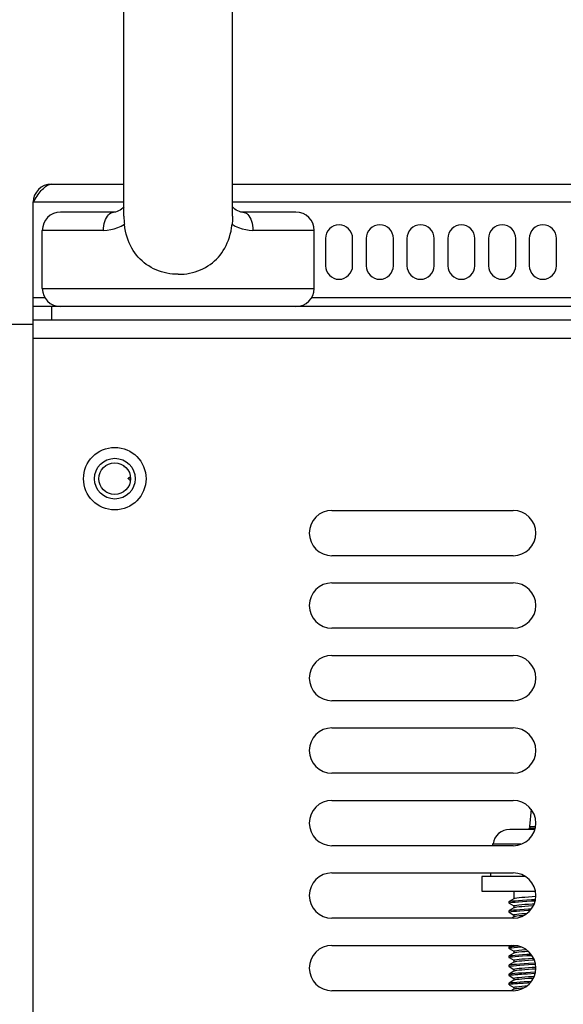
# Model space of a CAD drawing. Extents: x -4139 to -1089, y -1564 to 1941.
# Tile 121 of 160: x -2159 to -2099, y 1166 to 1275. Entities that reach past the tile are written whole.
import ezdxf

# ---------------------------------------------------------------- set-up
doc = ezdxf.new("R2010")
doc.units = 0
doc.header["$LTSCALE"] = 23.1
for name, color, linetype in [('DIAOHUAN_M12_2_1_AM_0', 7, 'CONTINUOUS'), ('LDZHJ_SZCYZT_M4X12_2_1_AM_', 7, 'CONTINUOUS'), ('LDZHJ_SZCYZT_M6X16_3_1_AM_', 7, 'CONTINUOUS'), ('SE5M_BASE_P1_A_3_1_1_AM_0', 7, 'CONTINUOUS'), ('SE5M_LEFT_P1_A_AM_0', 7, 'CONTINUOUS'), ('SE5M_TOP_A_3_1_1_AM_0', 7, 'CONTINUOUS'), ('SV5M_ZHONGCENG_A_5_1_1_AM_', 7, 'CONTINUOUS')]:
    doc.layers.add(name, color=color, linetype=linetype)

msp = doc.modelspace()

# ---------------------------------------------------------------- linework, layer by layer
at = {"layer": 'DIAOHUAN_M12_2_1_AM_0', "color": 7}
for p, q in [((-2147.42, 1252.98), (-2147.42, 1290.02)), ((-2135.42, 1252.98), (-2135.42, 1290.02)), ((-2148.56, 1253.42), (-2154.42, 1253.42)), ((-2148.48, 1253.42), (-2148.56, 1253.42)), ((-2128.42, 1253.42), (-2134.27, 1253.42)), ((-2156.42, 1245.02), (-2156.42, 1251.42)), ((-2126.42, 1245.02), (-2126.42, 1251.42)), ((-2147.42, 1225.45), (-2147.42, 1225.38)), ((-2147.42, 1225.38), (-2147.4, 1225.36)), ((-2147.4, 1225.36), (-2147.13, 1225.21)), ((-2146.95, 1224.05), (-2146.94, 1224.06)), ((-2146.68, 1223.78), (-2146.95, 1224.05)), ((-2146.68, 1224.22), (-2146.94, 1224.06))]:
    msp.add_line(p, q, dxfattribs=at)
at = {"layer": 'DIAOHUAN_M12_2_1_AM_0', "color": 2}
for p, q in [((-2149.66, 1251.42), (-2156.42, 1251.42)), ((-2126.42, 1251.42), (-2133.17, 1251.42)), ((-2156.42, 1245.02), (-2126.42, 1245.02))]:
    msp.add_line(p, q, dxfattribs=at)
at = {"layer": 'DIAOHUAN_M12_2_1_AM_0', "color": 7}
for points in [[(-2147.42, 1254.01), (-2147.51, 1253.91), (-2147.67, 1253.77), (-2147.83, 1253.65), (-2148, 1253.56), (-2148.16, 1253.49), (-2148.33, 1253.44), (-2148.48, 1253.42)], [(-2134.27, 1253.42), (-2134.36, 1253.42), (-2134.51, 1253.44), (-2134.67, 1253.49), (-2134.84, 1253.56), (-2135.01, 1253.65), (-2135.17, 1253.77), (-2135.33, 1253.91), (-2135.42, 1254.01)], [(-2147.42, 1252.98), (-2147.41, 1252.84), (-2147.41, 1252.69), (-2147.4, 1252.54), (-2147.39, 1252.39), (-2147.38, 1252.24), (-2147.36, 1252.09)], [(-2135.42, 1252.98), (-2135.42, 1252.84), (-2135.42, 1252.69), (-2135.43, 1252.54), (-2135.44, 1252.39), (-2135.46, 1252.24), (-2135.47, 1252.09)], [(-2141.42, 1246.57), (-2141.73, 1246.58), (-2142.05, 1246.6), (-2142.36, 1246.64), (-2142.67, 1246.69), (-2142.98, 1246.76), (-2143.28, 1246.85), (-2143.58, 1246.95), (-2143.86, 1247.06), (-2144.15, 1247.19), (-2144.42, 1247.33), (-2144.68, 1247.49), (-2144.94, 1247.66), (-2145.18, 1247.84), (-2145.41, 1248.04), (-2145.63, 1248.25), (-2145.84, 1248.47), (-2146.04, 1248.7), (-2146.22, 1248.94), (-2146.39, 1249.2), (-2146.55, 1249.47), (-2146.7, 1249.75), (-2146.83, 1250.04), (-2146.96, 1250.34), (-2147.06, 1250.66), (-2147.16, 1250.99), (-2147.24, 1251.34), (-2147.31, 1251.71), (-2147.36, 1252.09)], [(-2141.42, 1246.57), (-2141.1, 1246.58), (-2140.78, 1246.6), (-2140.47, 1246.64), (-2140.16, 1246.69), (-2139.85, 1246.76), (-2139.55, 1246.85), (-2139.26, 1246.95), (-2138.97, 1247.06), (-2138.69, 1247.19), (-2138.41, 1247.33), (-2138.15, 1247.49), (-2137.9, 1247.66), (-2137.65, 1247.84), (-2137.42, 1248.04), (-2137.2, 1248.25), (-2136.99, 1248.47), (-2136.8, 1248.7), (-2136.61, 1248.94), (-2136.44, 1249.2), (-2136.28, 1249.47), (-2136.13, 1249.75), (-2136, 1250.04), (-2135.88, 1250.34), (-2135.77, 1250.66), (-2135.67, 1250.99), (-2135.59, 1251.34), (-2135.52, 1251.71), (-2135.47, 1252.09)], [(-2147.36, 1225.41), (-2147.38, 1225.41), (-2147.42, 1225.38)], [(-2146.94, 1224.06), (-2146.93, 1224.07), (-2146.86, 1224.09), (-2146.72, 1224.11), (-2146.67, 1224.11)]]:
    msp.add_lwpolyline(points, dxfattribs=at)
at = {"layer": 'DIAOHUAN_M12_2_1_AM_0', "color": 2}
for points in [[(-2149.66, 1251.42), (-2149.65, 1251.68), (-2149.62, 1251.93), (-2149.58, 1252.17), (-2149.52, 1252.4), (-2149.44, 1252.61), (-2149.35, 1252.81), (-2149.24, 1252.99), (-2149.12, 1253.14), (-2149, 1253.26), (-2148.86, 1253.34), (-2148.71, 1253.4), (-2148.56, 1253.42)], [(-2134.27, 1253.42), (-2134.13, 1253.4), (-2133.99, 1253.35), (-2133.85, 1253.27), (-2133.73, 1253.16), (-2133.61, 1253.02), (-2133.5, 1252.85), (-2133.41, 1252.66), (-2133.33, 1252.44), (-2133.26, 1252.21), (-2133.21, 1251.95), (-2133.18, 1251.69), (-2133.17, 1251.42)], [(-2149.66, 1251.42), (-2149.26, 1251.44), (-2148.86, 1251.5), (-2148.47, 1251.59), (-2148.08, 1251.72), (-2147.71, 1251.89), (-2147.36, 1252.09)], [(-2135.47, 1252.09), (-2135.12, 1251.89), (-2134.75, 1251.73), (-2134.36, 1251.59), (-2133.97, 1251.5), (-2133.57, 1251.44), (-2133.17, 1251.42)]]:
    msp.add_lwpolyline(points, dxfattribs=at)
at = {"layer": 'DIAOHUAN_M12_2_1_AM_0', "color": 7}
for centre, start, end in [((-2154.42, 1251.42), 90, 180), ((-2128.42, 1251.42), 0, 90), ((-2154.42, 1245.02), 180, 270), ((-2128.42, 1245.02), 270, 360)]:
    msp.add_arc(centre, 2, start, end, dxfattribs=at)
at = {"layer": 'LDZHJ_SZCYZT_M4X12_2_1_AM_', "color": 7}
msp.add_lwpolyline([(-2149.56, 1222.69), (-2149.4, 1222.6), (-2149.31, 1222.52)], dxfattribs=at)
at = {"layer": 'LDZHJ_SZCYZT_M6X16_3_1_AM_', "color": 7}
for p, q in [((-2102.48, 1187.55), (-2102.65, 1185.63)), ((-2102.72, 1185.42), (-2102.72, 1185.32)), ((-2102.03, 1185.42), (-2102.72, 1185.42)), ((-2102.72, 1185.32), (-2104.82, 1185.32)), ((-2102.72, 1185.29), (-2102.72, 1185.32)), ((-2106.72, 1183.67), (-2106.73, 1183.52)), ((-2106.71, 1183.72), (-2106.72, 1183.67)), ((-2106.65, 1183.72), (-2106.71, 1183.72)), ((-2107.92, 1180.12), (-2107.92, 1178.52)), ((-2103.1, 1180.12), (-2107.91, 1180.12)), ((-2106.97, 1180.52), (-2106.97, 1180.12)), ((-2107.91, 1178.52), (-2102, 1178.52)), ((-2104.37, 1178.52), (-2104.37, 1177.65)), ((-2104.92, 1177.34), (-2104.9, 1177.36)), ((-2104.92, 1177.34), (-2104.92, 1177.19)), ((-2104.36, 1177.67), (-2104.9, 1177.36)), ((-2104.9, 1177.18), (-2104.38, 1176.87)), ((-2104.36, 1176.67), (-2104.9, 1176.36)), ((-2104.37, 1176.88), (-2104.37, 1176.65)), ((-2102.22, 1176.88), (-2102.76, 1176.85)), ((-2104.92, 1176.34), (-2104.92, 1176.19)), ((-2104.9, 1176.18), (-2104.92, 1176.19)), ((-2104.9, 1176.36), (-2104.84, 1176.38)), ((-2104.9, 1176.18), (-2104.38, 1175.87)), ((-2104.36, 1175.67), (-2104.6, 1175.53)), ((-2104.37, 1175.88), (-2104.37, 1175.65)), ((-2104.92, 1172.34), (-2104.9, 1172.36)), ((-2104.92, 1172.34), (-2104.92, 1172.19)), ((-2104.63, 1172.52), (-2104.9, 1172.36)), ((-2104.61, 1172.41), (-2104.33, 1172.44)), ((-2104.33, 1172.44), (-2103.98, 1172.47)), ((-2104.9, 1172.18), (-2104.92, 1172.19)), ((-2104.92, 1171.34), (-2104.9, 1171.36)), ((-2104.92, 1171.34), (-2104.92, 1171.19)), ((-2104.9, 1172.18), (-2104.38, 1171.87)), ((-2104.36, 1171.67), (-2104.9, 1171.36)), ((-2104.9, 1171.36), (-2104.87, 1171.37)), ((-2104.8, 1172.24), (-2104.61, 1172.26)), ((-2104.61, 1172.26), (-2104.33, 1172.29)), ((-2104.37, 1171.88), (-2104.37, 1171.67)), ((-2102.93, 1171.39), (-2102.38, 1171.42)), ((-2104.9, 1171.18), (-2104.92, 1171.19)), ((-2104.92, 1170.34), (-2104.92, 1170.19)), ((-2104.9, 1170.18), (-2104.92, 1170.19)), ((-2104.9, 1171.18), (-2104.38, 1170.87)), ((-2104.36, 1170.67), (-2104.9, 1170.36)), ((-2104.9, 1170.36), (-2104.84, 1170.38)), ((-2104.9, 1170.18), (-2104.38, 1169.87)), ((-2104.37, 1170.88), (-2104.37, 1170.65)), ((-2102.76, 1171.07), (-2102.2, 1171.11)), ((-2102.75, 1170.55), (-2102.02, 1170.59)), ((-2102.75, 1170.4), (-2101.99, 1170.44)), ((-2104.92, 1169.34), (-2104.9, 1169.36)), ((-2104.92, 1169.34), (-2104.92, 1169.19)), ((-2104.36, 1169.67), (-2104.9, 1169.36)), ((-2104.9, 1169.36), (-2104.89, 1169.36)), ((-2104.9, 1169.18), (-2104.38, 1168.87)), ((-2104.37, 1169.88), (-2104.37, 1169.65)), ((-2102.85, 1169.39), (-2102.02, 1169.44)), ((-2102.53, 1169.56), (-2101.99, 1169.59)), ((-2104.92, 1168.34), (-2104.92, 1168.19)), ((-2104.36, 1168.67), (-2104.9, 1168.36)), ((-2104.9, 1168.36), (-2104.83, 1168.38)), ((-2104.9, 1168.18), (-2104.38, 1167.87)), ((-2104.37, 1168.88), (-2104.37, 1168.65)), ((-2103.35, 1168.36), (-2102.88, 1168.39)), ((-2102.88, 1168.39), (-2102.54, 1168.41)), ((-2102.22, 1168.88), (-2102.76, 1168.85)), ((-2104.36, 1167.67), (-2104.6, 1167.53)), ((-2104.37, 1167.88), (-2104.37, 1167.65))]:
    msp.add_line(p, q, dxfattribs=at)
at = {"layer": 'LDZHJ_SZCYZT_M6X16_3_1_AM_', "color": 2}
for p, q in [((-2102.65, 1185.63), (-2101.98, 1185.63)), ((-2103.59, 1183.67), (-2106.72, 1183.67))]:
    msp.add_line(p, q, dxfattribs=at)
at = {"layer": 'LDZHJ_SZCYZT_M6X16_3_1_AM_', "color": 7}
for points in [[(-2104.82, 1185.32), (-2105.17, 1185.28), (-2105.49, 1185.19), (-2105.79, 1185.05), (-2106.06, 1184.85), (-2106.28, 1184.61), (-2106.46, 1184.34), (-2106.58, 1184.04), (-2106.65, 1183.72)], [(-2102.06, 1185.3), (-2102.18, 1185.3), (-2102.31, 1185.3), (-2102.45, 1185.3), (-2102.58, 1185.29), (-2102.72, 1185.29)], [(-2101.96, 1177.9), (-2102.35, 1177.88), (-2102.76, 1177.85), (-2103.15, 1177.82), (-2103.5, 1177.79), (-2103.8, 1177.77), (-2104.05, 1177.74), (-2104.23, 1177.71), (-2104.34, 1177.68), (-2104.36, 1177.67)], [(-2104.92, 1177.19), (-2104.88, 1177.22), (-2104.75, 1177.25)], [(-2104.9, 1177.18), (-2104.91, 1177.19), (-2104.92, 1177.19)], [(-2104.9, 1177.36), (-2104.88, 1177.37), (-2104.75, 1177.4), (-2104.53, 1177.42), (-2104.23, 1177.45), (-2103.86, 1177.48), (-2103.43, 1177.51), (-2102.94, 1177.54), (-2102.43, 1177.57), (-2101.99, 1177.59)], [(-2104.75, 1177.25), (-2104.53, 1177.27), (-2104.23, 1177.3), (-2103.86, 1177.33), (-2103.43, 1177.36), (-2102.94, 1177.39), (-2102.43, 1177.42), (-2102.02, 1177.44)], [(-2104.37, 1176.88), (-2104.34, 1176.91), (-2104.23, 1176.93), (-2104.05, 1176.96), (-2103.81, 1176.99), (-2103.5, 1177.02), (-2103.15, 1177.05), (-2102.76, 1177.07), (-2102.35, 1177.1), (-2102.12, 1177.12)], [(-2102.76, 1176.85), (-2103.15, 1176.82), (-2103.5, 1176.79), (-2103.8, 1176.77), (-2104.05, 1176.74), (-2104.23, 1176.71), (-2104.34, 1176.68), (-2104.36, 1176.67)], [(-2104.92, 1176.19), (-2104.91, 1176.2), (-2104.84, 1176.23), (-2104.68, 1176.26), (-2104.43, 1176.28), (-2104.1, 1176.31), (-2103.7, 1176.34), (-2103.25, 1176.37), (-2102.75, 1176.4), (-2102.54, 1176.41)], [(-2104.92, 1176.34), (-2104.91, 1176.35), (-2104.9, 1176.36)], [(-2104.84, 1176.38), (-2104.68, 1176.41), (-2104.43, 1176.43), (-2104.1, 1176.46), (-2103.7, 1176.49), (-2103.25, 1176.52), (-2102.75, 1176.55), (-2102.42, 1176.57)], [(-2104.37, 1175.88), (-2104.34, 1175.91), (-2104.23, 1175.93), (-2104.05, 1175.96), (-2103.81, 1175.99), (-2103.51, 1176.02), (-2103.15, 1176.05), (-2102.89, 1176.06)], [(-2103.28, 1175.81), (-2103.5, 1175.79), (-2103.8, 1175.77), (-2104.05, 1175.74), (-2104.23, 1175.71), (-2104.34, 1175.68), (-2104.36, 1175.67)], [(-2104.9, 1172.36), (-2104.8, 1172.39), (-2104.61, 1172.41)], [(-2104.33, 1172.29), (-2103.98, 1172.32), (-2103.56, 1172.35)], [(-2104.92, 1172.19), (-2104.9, 1172.21), (-2104.8, 1172.24)], [(-2104.92, 1171.19), (-2104.87, 1171.22), (-2104.74, 1171.25)], [(-2104.87, 1171.37), (-2104.74, 1171.4), (-2104.52, 1171.42), (-2104.22, 1171.45), (-2103.84, 1171.48), (-2103.41, 1171.51), (-2102.93, 1171.54), (-2102.49, 1171.56)], [(-2104.74, 1171.25), (-2104.52, 1171.27), (-2104.22, 1171.3), (-2103.84, 1171.33), (-2103.41, 1171.36), (-2102.93, 1171.39)], [(-2104.37, 1171.88), (-2104.34, 1171.91), (-2104.23, 1171.93), (-2104.05, 1171.96), (-2103.81, 1171.99), (-2103.51, 1172.02), (-2103.16, 1172.05), (-2103.01, 1172.06)], [(-2102.75, 1171.85), (-2102.76, 1171.85), (-2103.15, 1171.82), (-2103.5, 1171.79), (-2103.81, 1171.77), (-2104.05, 1171.74), (-2104.23, 1171.71), (-2104.34, 1171.68), (-2104.36, 1171.67)], [(-2104.92, 1170.19), (-2104.91, 1170.2), (-2104.84, 1170.23), (-2104.68, 1170.26), (-2104.43, 1170.28), (-2104.1, 1170.31), (-2103.7, 1170.34), (-2103.25, 1170.37), (-2102.75, 1170.4)], [(-2104.92, 1170.34), (-2104.91, 1170.35), (-2104.9, 1170.36)], [(-2104.84, 1170.38), (-2104.68, 1170.41), (-2104.43, 1170.43), (-2104.1, 1170.46), (-2103.7, 1170.49), (-2103.25, 1170.52), (-2102.75, 1170.55)], [(-2104.37, 1170.88), (-2104.34, 1170.91), (-2104.22, 1170.94), (-2104.04, 1170.96), (-2103.8, 1170.99), (-2103.49, 1171.02), (-2103.14, 1171.05), (-2102.76, 1171.07)], [(-2102.11, 1170.89), (-2102.35, 1170.88), (-2102.76, 1170.85), (-2103.15, 1170.82), (-2103.5, 1170.79), (-2103.8, 1170.77), (-2104.05, 1170.74), (-2104.22, 1170.71), (-2104.34, 1170.68), (-2104.36, 1170.67)], [(-2104.92, 1169.19), (-2104.91, 1169.2), (-2104.88, 1169.22), (-2104.83, 1169.23), (-2104.76, 1169.24)], [(-2104.9, 1169.18), (-2104.91, 1169.19), (-2104.92, 1169.19)], [(-2104.89, 1169.36), (-2104.77, 1169.39), (-2104.57, 1169.42), (-2104.28, 1169.45), (-2103.93, 1169.48), (-2103.51, 1169.5), (-2103.04, 1169.53), (-2102.53, 1169.56)], [(-2104.76, 1169.24), (-2104.67, 1169.26), (-2104.56, 1169.27), (-2104.43, 1169.28), (-2104.28, 1169.3), (-2104.12, 1169.31), (-2103.94, 1169.32), (-2103.75, 1169.34), (-2103.54, 1169.35), (-2103.32, 1169.37), (-2103.09, 1169.38), (-2102.85, 1169.39)], [(-2104.37, 1169.88), (-2104.34, 1169.91), (-2104.23, 1169.93), (-2104.05, 1169.96), (-2103.8, 1169.99), (-2103.5, 1170.02), (-2103.15, 1170.05), (-2102.76, 1170.07), (-2102.35, 1170.1), (-2101.96, 1170.13)], [(-2104.37, 1168.88), (-2104.34, 1168.91), (-2104.23, 1168.93), (-2104.05, 1168.96), (-2103.81, 1168.99), (-2103.51, 1169.02), (-2103.15, 1169.05), (-2102.76, 1169.07), (-2102.35, 1169.1), (-2102.12, 1169.12)], [(-2101.96, 1169.9), (-2102.35, 1169.88), (-2102.76, 1169.85), (-2103.15, 1169.82), (-2103.5, 1169.79), (-2103.8, 1169.77), (-2104.05, 1169.74), (-2104.23, 1169.71), (-2104.34, 1169.68), (-2104.36, 1169.67)], [(-2104.92, 1168.34), (-2104.91, 1168.35), (-2104.9, 1168.36)], [(-2104.91, 1168.19), (-2104.91, 1168.2), (-2104.88, 1168.22), (-2104.84, 1168.23), (-2104.77, 1168.24), (-2104.68, 1168.26), (-2104.57, 1168.27), (-2104.44, 1168.28), (-2104.3, 1168.3), (-2104.14, 1168.31), (-2103.96, 1168.32), (-2103.77, 1168.34), (-2103.56, 1168.35), (-2103.35, 1168.36)], [(-2104.9, 1168.18), (-2104.91, 1168.19), (-2104.91, 1168.19)], [(-2104.83, 1168.38), (-2104.65, 1168.41), (-2104.4, 1168.44), (-2104.06, 1168.47), (-2103.67, 1168.49), (-2103.22, 1168.52), (-2102.73, 1168.55), (-2102.42, 1168.57)], [(-2104.37, 1167.88), (-2104.34, 1167.91), (-2104.23, 1167.93), (-2104.05, 1167.96), (-2103.81, 1167.99), (-2103.5, 1168.02), (-2103.15, 1168.05), (-2102.89, 1168.06)], [(-2102.76, 1168.85), (-2103.15, 1168.82), (-2103.5, 1168.79), (-2103.8, 1168.77), (-2104.05, 1168.74), (-2104.23, 1168.71), (-2104.34, 1168.68), (-2104.36, 1168.67)], [(-2103.28, 1167.81), (-2103.5, 1167.79), (-2103.8, 1167.77), (-2104.05, 1167.74), (-2104.23, 1167.71), (-2104.34, 1167.68), (-2104.36, 1167.67)]]:
    msp.add_lwpolyline(points, dxfattribs=at)
msp.add_arc((-2102.45, 1185.62), 0.2, 175, 238.3333, dxfattribs=at)
at = {"layer": 'SE5M_BASE_P1_A_3_1_1_AM_0', "color": 7}
msp.add_line((-2157.42, 1241.02), (-2252.42, 1241.02), dxfattribs=at)
at = {"layer": 'SE5M_LEFT_P1_A_AM_0', "color": 3}
for p, q in [((-2157.42, -5.48), (-2157.42, 1241.52)), ((-2124.45, 1220.52), (-2104.45, 1220.52)), ((-2104.45, 1215.52), (-2124.45, 1215.52)), ((-2124.45, 1212.52), (-2104.45, 1212.52)), ((-2104.45, 1207.52), (-2124.45, 1207.52)), ((-2124.45, 1204.52), (-2104.45, 1204.52)), ((-2104.45, 1199.52), (-2124.45, 1199.52)), ((-2124.45, 1196.52), (-2104.45, 1196.52)), ((-2104.45, 1191.52), (-2124.45, 1191.52)), ((-2124.45, 1188.52), (-2104.45, 1188.52)), ((-2104.45, 1183.52), (-2124.45, 1183.52)), ((-2124.45, 1180.52), (-2104.45, 1180.52)), ((-2104.45, 1175.52), (-2124.45, 1175.52)), ((-2124.45, 1172.52), (-2104.45, 1172.52)), ((-2104.45, 1167.52), (-2124.45, 1167.52))]:
    msp.add_line(p, q, dxfattribs=at)
at = {"layer": 'SE5M_LEFT_P1_A_AM_0', "color": 2}
msp.add_line((-2157.42, 1239.52), (-1987.42, 1239.52), dxfattribs=at)
at = {"layer": 'SE5M_LEFT_P1_A_AM_0', "color": 3}
msp.add_circle((-2148.42, 1224.02), 3.45, dxfattribs=at)
at = {"layer": 'SE5M_LEFT_P1_A_AM_0', "color": 7}
msp.add_circle((-2148.42, 1224.02), 2.25, dxfattribs=at)
at = {"layer": 'SE5M_LEFT_P1_A_AM_0', "color": 3}
for centre, start, end in [((-2124.45, 1218.02), 90, 270), ((-2104.45, 1218.02), 270, 90), ((-2124.45, 1210.02), 90, 270), ((-2104.45, 1210.02), 270, 90), ((-2124.45, 1202.02), 90, 270), ((-2104.45, 1202.02), 270, 90), ((-2124.45, 1194.02), 90, 270), ((-2104.45, 1194.02), 270, 90), ((-2124.45, 1186.02), 90, 270), ((-2104.45, 1186.02), 270, 90), ((-2124.45, 1178.02), 90, 270), ((-2104.45, 1178.02), 270, 90), ((-2124.45, 1170.02), 90, 270), ((-2104.45, 1170.02), 270, 90)]:
    msp.add_arc(centre, 2.5, start, end, dxfattribs=at)
at = {"layer": 'SE5M_TOP_A_3_1_1_AM_0', "color": 7}
for p, q in [((-2155.42, 1256.52), (-2147.42, 1256.52)), ((-2135.42, 1256.52), (-1989.42, 1256.52)), ((-2157.42, 1241.52), (-2157.42, 1254.52)), ((-2125.17, 1250.52), (-2125.17, 1247.52)), ((-2122.17, 1247.52), (-2122.17, 1250.52)), ((-2120.67, 1250.52), (-2120.67, 1247.52)), ((-2117.67, 1247.52), (-2117.67, 1250.52)), ((-2116.17, 1250.52), (-2116.17, 1247.52)), ((-2113.17, 1247.52), (-2113.17, 1250.52)), ((-2111.67, 1250.52), (-2111.67, 1247.52)), ((-2108.67, 1247.52), (-2108.67, 1250.52)), ((-2107.17, 1250.52), (-2107.17, 1247.52)), ((-2104.17, 1247.52), (-2104.17, 1250.52)), ((-2102.67, 1250.52), (-2102.67, 1247.52)), ((-2099.67, 1247.52), (-2099.67, 1250.52)), ((-1987.42, 1243.02), (-2157.42, 1243.02)), ((-1987.42, 1241.52), (-2157.42, 1241.52))]:
    msp.add_line(p, q, dxfattribs=at)
at = {"layer": 'SE5M_TOP_A_3_1_1_AM_0', "color": 2}
for p, q in [((-2147.42, 1254.52), (-2157.42, 1254.52)), ((-1987.42, 1254.52), (-2135.42, 1254.52)), ((-2157.42, 1244.02), (-2156.15, 1244.02)), ((-2155.42, 1243.02), (-2155.42, 1241.52)), ((-2126.68, 1244.02), (-1987.42, 1244.02))]:
    msp.add_line(p, q, dxfattribs=at)
at = {"layer": 'SE5M_TOP_A_3_1_1_AM_0', "color": 7}
msp.add_lwpolyline([(-2157.42, 1254.52), (-2157.3, 1254.69), (-2157.19, 1254.86), (-2157.08, 1255.03), (-2156.97, 1255.2), (-2156.86, 1255.36), (-2156.75, 1255.52), (-2156.64, 1255.66), (-2156.53, 1255.8), (-2156.42, 1255.93), (-2156.3, 1256.05), (-2156.19, 1256.16), (-2156.08, 1256.25), (-2155.97, 1256.33), (-2155.86, 1256.4), (-2155.75, 1256.45), (-2155.64, 1256.49), (-2155.53, 1256.51), (-2155.42, 1256.52)], dxfattribs=at)
for centre, radius, start, end in [((-2155.42, 1254.52), 2, 90, 180), ((-2123.67, 1250.52), 1.5, 0, 180), ((-2119.17, 1250.52), 1.5, 0, 180), ((-2114.67, 1250.52), 1.5, 0, 180), ((-2110.17, 1250.52), 1.5, 0, 180), ((-2105.67, 1250.52), 1.5, 0, 180), ((-2101.17, 1250.52), 1.5, 0, 180), ((-2123.67, 1247.52), 1.5, 180, 360), ((-2119.17, 1247.52), 1.5, 180, 360), ((-2114.67, 1247.52), 1.5, 180, 360), ((-2110.17, 1247.52), 1.5, 180, 360), ((-2105.67, 1247.52), 1.5, 180, 360), ((-2101.17, 1247.52), 1.5, 180, 360)]:
    msp.add_arc(centre, radius, start, end, dxfattribs=at)
at = {"layer": 'SV5M_ZHONGCENG_A_5_1_1_AM_', "color": 7}
msp.add_circle((-2148.42, 1224.02), 1.75, dxfattribs=at)

doc.saveas('drawing.dxf')
